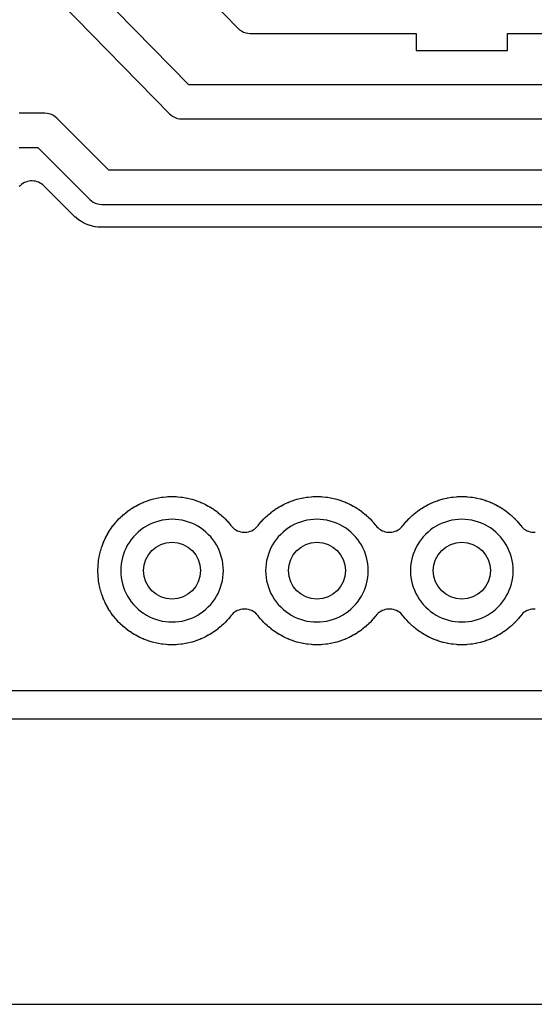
# Model space of a CAD drawing. Header units: millimetres. Extents: x 0 to 200, y 0 to 150.
# Tile 3 of 36: x 29 to 38, y 0 to 17. Entities that reach past the tile are written whole.
import ezdxf

# ---------------------------------------------------------------- set-up
doc = ezdxf.new("R2010")
doc.units = ezdxf.units.MM
for name, color, linetype in [('COPPER_KEEP_ref', 8, 'Continuous'), ('COPPER_REMOVE', 3, 'Continuous'), ('DRILL_1.0', 4, 'Continuous'), ('LABELS_ref', 5, 'Continuous'), ('OUTLINE', 7, 'Continuous')]:
    doc.layers.add(name, color=color, linetype=linetype)

msp = doc.modelspace()

# ---------------------------------------------------------------- linework, layer by layer
at = {"layer": 'COPPER_KEEP_ref'}
for points in [[(29.773, 20.103), (32.685, 17.114), (32.715, 17.087), (32.748, 17.065), (32.783, 17.047), (32.821, 17.034), (32.86, 17.026), (32.9, 17.023), (35.81, 17.023), (35.81, 16.723), (37.41, 16.723), (37.41, 17.023), (38.35, 17.023)], [(54.39, 16.123), (31.826, 16.123), (29.914, 18.073)], [(29.574, 17.563), (31.486, 15.613), (31.515, 15.587), (31.548, 15.564), (31.584, 15.546), (31.621, 15.533), (31.66, 15.526), (31.7, 15.523), (54.09, 15.523)], [(51.85, 14.623), (30.424, 14.623), (29.512, 15.535), (29.483, 15.561), (29.45, 15.583), (29.415, 15.6), (29.378, 15.613), (29.339, 15.62), (29.3, 15.623), (28.848, 15.623)], [(28.848, 15.023), (29.176, 15.023), (30.088, 14.111), (30.117, 14.085), (30.15, 14.063), (30.185, 14.046), (30.222, 14.033), (30.261, 14.026), (30.3, 14.023), (51.55, 14.023)], [(50.85, 13.623), (30.302, 13.623), (30.298, 13.623), (30.276, 13.624), (30.271, 13.624), (30.24, 13.626), (30.23, 13.627), (30.188, 13.633), (30.178, 13.634), (30.149, 13.64), (30.14, 13.642), (30.099, 13.653), (30.089, 13.656), (30.061, 13.665), (30.052, 13.669), (30.013, 13.685), (30.004, 13.689), (29.977, 13.702), (29.969, 13.707), (29.932, 13.728), (29.924, 13.733), (29.899, 13.75), (29.891, 13.755), (29.858, 13.781), (29.85, 13.787), (29.826, 13.809), (29.822, 13.812), (29.807, 13.826), (29.803, 13.83), (29.285, 14.348), (29.264, 14.367), (29.241, 14.385), (29.216, 14.399), (29.191, 14.412), (29.164, 14.422), (29.136, 14.429), (29.108, 14.434), (29.08, 14.436), (29.051, 14.435), (29.023, 14.432), (28.995, 14.426), (28.968, 14.417), (28.942, 14.406), (28.917, 14.392), (28.893, 14.376), (28.871, 14.358), (28.865, 14.353), (28.849, 14.339)], [(37.894, 6.93), (37.866, 6.93), (37.837, 6.927), (37.808, 6.921), (37.781, 6.913), (37.754, 6.902), (37.728, 6.889), (37.704, 6.873), (37.681, 6.855), (37.661, 6.835), (37.642, 6.813), (37.635, 6.803), (37.632, 6.799), (37.597, 6.758), (37.594, 6.754), (37.58, 6.738), (37.577, 6.734), (37.54, 6.695), (37.537, 6.691), (37.522, 6.676), (37.518, 6.673), (37.479, 6.636), (37.475, 6.633), (37.459, 6.619), (37.455, 6.616), (37.414, 6.581), (37.41, 6.578), (37.393, 6.565), (37.389, 6.562), (37.345, 6.531), (37.341, 6.528), (37.323, 6.516), (37.319, 6.514), (37.273, 6.485), (37.269, 6.483), (37.251, 6.472), (37.246, 6.47), (37.199, 6.444), (37.194, 6.442), (37.175, 6.433), (37.171, 6.43), (37.122, 6.408), (37.117, 6.406), (37.098, 6.398), (37.093, 6.396), (37.042, 6.377), (37.038, 6.376), (37.018, 6.369), (37.013, 6.367), (36.961, 6.352), (36.957, 6.35), (36.936, 6.345), (36.931, 6.344), (36.879, 6.331), (36.874, 6.33), (36.853, 6.326), (36.848, 6.325), (36.795, 6.316), (36.79, 6.316), (36.769, 6.313), (36.764, 6.312), (36.711, 6.307), (36.706, 6.307), (36.684, 6.305), (36.679, 6.305), (36.626, 6.303), (36.621, 6.303), (36.599, 6.303), (36.594, 6.303), (36.541, 6.305), (36.536, 6.305), (36.514, 6.307), (36.509, 6.307), (36.456, 6.312), (36.451, 6.313), (36.43, 6.316), (36.425, 6.316), (36.372, 6.325), (36.367, 6.326), (36.346, 6.33), (36.341, 6.331), (36.289, 6.344), (36.284, 6.345), (36.263, 6.35), (36.259, 6.352), (36.207, 6.367), (36.202, 6.369), (36.182, 6.376), (36.178, 6.377), (36.127, 6.396), (36.122, 6.398), (36.103, 6.406), (36.098, 6.408), (36.049, 6.43), (36.045, 6.433), (36.026, 6.442), (36.021, 6.444), (35.974, 6.47), (35.969, 6.472), (35.951, 6.483), (35.947, 6.485), (35.901, 6.514), (35.897, 6.516), (35.879, 6.528), (35.875, 6.531), (35.831, 6.562), (35.827, 6.565), (35.81, 6.578), (35.806, 6.581), (35.765, 6.616), (35.761, 6.619), (35.745, 6.633), (35.741, 6.636), (35.702, 6.673), (35.698, 6.676), (35.683, 6.691), (35.68, 6.695), (35.643, 6.734), (35.64, 6.738), (35.626, 6.754), (35.623, 6.758), (35.588, 6.799), (35.585, 6.803), (35.578, 6.813), (35.559, 6.835), (35.539, 6.855), (35.516, 6.873), (35.492, 6.889), (35.466, 6.902), (35.439, 6.913), (35.412, 6.921), (35.383, 6.927), (35.354, 6.93), (35.326, 6.93), (35.297, 6.927), (35.268, 6.921), (35.241, 6.913), (35.214, 6.902), (35.188, 6.889), (35.164, 6.873), (35.141, 6.855), (35.121, 6.835), (35.102, 6.813), (35.095, 6.803), (35.092, 6.799), (35.057, 6.758), (35.054, 6.754), (35.04, 6.738), (35.037, 6.734), (35, 6.695), (34.997, 6.691), (34.982, 6.676), (34.978, 6.673), (34.939, 6.636), (34.935, 6.633), (34.919, 6.619), (34.915, 6.616), (34.874, 6.581), (34.87, 6.578), (34.853, 6.565), (34.849, 6.562), (34.805, 6.531), (34.801, 6.528), (34.783, 6.516), (34.779, 6.514), (34.733, 6.485), (34.729, 6.483), (34.711, 6.472), (34.706, 6.47), (34.659, 6.444), (34.654, 6.442), (34.635, 6.433), (34.631, 6.43), (34.582, 6.408), (34.577, 6.406), (34.558, 6.398), (34.553, 6.396), (34.502, 6.377), (34.498, 6.376), (34.478, 6.369), (34.473, 6.367), (34.421, 6.352), (34.417, 6.35), (34.396, 6.345), (34.391, 6.344), (34.339, 6.331), (34.334, 6.33), (34.313, 6.326), (34.308, 6.325), (34.255, 6.316), (34.25, 6.316), (34.229, 6.313), (34.224, 6.312), (34.171, 6.307), (34.166, 6.307), (34.144, 6.305), (34.139, 6.305), (34.086, 6.303), (34.081, 6.303), (34.059, 6.303), (34.054, 6.303), (34.001, 6.305), (33.996, 6.305), (33.974, 6.307), (33.969, 6.307), (33.916, 6.312), (33.911, 6.313), (33.89, 6.316), (33.885, 6.316), (33.832, 6.325), (33.827, 6.326), (33.806, 6.33), (33.801, 6.331), (33.749, 6.344), (33.744, 6.345), (33.723, 6.35), (33.719, 6.352), (33.667, 6.367), (33.662, 6.369), (33.642, 6.376), (33.638, 6.377), (33.587, 6.396), (33.582, 6.398), (33.563, 6.406), (33.558, 6.408), (33.509, 6.43), (33.505, 6.433), (33.486, 6.442), (33.481, 6.444), (33.434, 6.47), (33.429, 6.472), (33.411, 6.483), (33.407, 6.485), (33.361, 6.514), (33.357, 6.516), (33.339, 6.528), (33.335, 6.531), (33.291, 6.562), (33.287, 6.565), (33.27, 6.578), (33.266, 6.581), (33.225, 6.616), (33.221, 6.619), (33.205, 6.633), (33.201, 6.636), (33.162, 6.673), (33.158, 6.676), (33.143, 6.691), (33.14, 6.695), (33.103, 6.734), (33.1, 6.738), (33.086, 6.754), (33.083, 6.758), (33.048, 6.799), (33.045, 6.803), (33.038, 6.813), (33.019, 6.835), (32.999, 6.855), (32.976, 6.873), (32.952, 6.889), (32.926, 6.902), (32.899, 6.913), (32.872, 6.921), (32.843, 6.927), (32.814, 6.93), (32.786, 6.93), (32.757, 6.927), (32.728, 6.921), (32.701, 6.913), (32.674, 6.902), (32.648, 6.889), (32.624, 6.873), (32.601, 6.855), (32.581, 6.835), (32.562, 6.813), (32.555, 6.803), (32.552, 6.799), (32.517, 6.758), (32.514, 6.754), (32.5, 6.738), (32.497, 6.734), (32.46, 6.695), (32.457, 6.691), (32.442, 6.676), (32.438, 6.673), (32.399, 6.636), (32.395, 6.633), (32.379, 6.619), (32.375, 6.616), (32.334, 6.581), (32.33, 6.578), (32.313, 6.565), (32.309, 6.562), (32.265, 6.531), (32.261, 6.528), (32.243, 6.516), (32.239, 6.514), (32.193, 6.485), (32.189, 6.483), (32.171, 6.472), (32.166, 6.47), (32.119, 6.444), (32.114, 6.442), (32.095, 6.433), (32.091, 6.43), (32.042, 6.408), (32.037, 6.406), (32.018, 6.398), (32.013, 6.396), (31.962, 6.377), (31.958, 6.376), (31.938, 6.369), (31.933, 6.367), (31.881, 6.352), (31.877, 6.35), (31.856, 6.345), (31.851, 6.344), (31.799, 6.331), (31.794, 6.33), (31.773, 6.326), (31.768, 6.325), (31.715, 6.316), (31.71, 6.316), (31.689, 6.313), (31.684, 6.312), (31.631, 6.307), (31.626, 6.307), (31.604, 6.305), (31.599, 6.305), (31.546, 6.303), (31.541, 6.303), (31.519, 6.303), (31.514, 6.303), (31.461, 6.305), (31.456, 6.305), (31.434, 6.307), (31.429, 6.307), (31.376, 6.312), (31.371, 6.313), (31.35, 6.316), (31.345, 6.316), (31.292, 6.325), (31.287, 6.326), (31.266, 6.33), (31.261, 6.331), (31.209, 6.344), (31.204, 6.345), (31.183, 6.35), (31.179, 6.352), (31.127, 6.367), (31.122, 6.369), (31.102, 6.376), (31.098, 6.377), (31.047, 6.396), (31.042, 6.398), (31.023, 6.406), (31.018, 6.408), (30.969, 6.43), (30.965, 6.433), (30.946, 6.442), (30.941, 6.444), (30.894, 6.47), (30.889, 6.472), (30.871, 6.483), (30.867, 6.485), (30.821, 6.514), (30.817, 6.516), (30.799, 6.528), (30.795, 6.531), (30.751, 6.562), (30.747, 6.565), (30.73, 6.578), (30.726, 6.581), (30.685, 6.616), (30.681, 6.619), (30.665, 6.633), (30.661, 6.636), (30.622, 6.673), (30.618, 6.676), (30.603, 6.691), (30.6, 6.695), (30.563, 6.734), (30.56, 6.738), (30.546, 6.754), (30.543, 6.758), (30.508, 6.799), (30.505, 6.803), (30.492, 6.82), (30.489, 6.824), (30.458, 6.868), (30.455, 6.872), (30.443, 6.89), (30.441, 6.894), (30.412, 6.94), (30.41, 6.944), (30.399, 6.962), (30.397, 6.967), (30.371, 7.014), (30.369, 7.019), (30.36, 7.038), (30.357, 7.042), (30.335, 7.091), (30.333, 7.096), (30.325, 7.115), (30.323, 7.12), (30.304, 7.171), (30.303, 7.175), (30.296, 7.195), (30.294, 7.2), (30.279, 7.252), (30.277, 7.256), (30.272, 7.277), (30.271, 7.282), (30.258, 7.334), (30.257, 7.339), (30.253, 7.36), (30.252, 7.365), (30.243, 7.418), (30.243, 7.423), (30.24, 7.444), (30.239, 7.449), (30.234, 7.502), (30.234, 7.507), (30.232, 7.529), (30.232, 7.534), (30.23, 7.587), (30.23, 7.592), (30.23, 7.614), (30.23, 7.619), (30.232, 7.672), (30.232, 7.677), (30.234, 7.699), (30.234, 7.704), (30.239, 7.757), (30.24, 7.762), (30.243, 7.783), (30.243, 7.788), (30.252, 7.841), (30.253, 7.846), (30.257, 7.867), (30.258, 7.872), (30.271, 7.924), (30.272, 7.929), (30.277, 7.95), (30.279, 7.954), (30.294, 8.006), (30.296, 8.011), (30.303, 8.031), (30.304, 8.035), (30.323, 8.086), (30.325, 8.091), (30.333, 8.11), (30.335, 8.115), (30.357, 8.164), (30.36, 8.168), (30.369, 8.187), (30.371, 8.192), (30.397, 8.239), (30.399, 8.244), (30.41, 8.262), (30.412, 8.266), (30.441, 8.312), (30.443, 8.316), (30.455, 8.334), (30.458, 8.338), (30.489, 8.382), (30.492, 8.386), (30.505, 8.403), (30.508, 8.407), (30.543, 8.448), (30.546, 8.452), (30.56, 8.468), (30.563, 8.472), (30.6, 8.511), (30.603, 8.515), (30.618, 8.53), (30.622, 8.533), (30.661, 8.57), (30.665, 8.573), (30.681, 8.587), (30.685, 8.59), (30.726, 8.625), (30.73, 8.628), (30.747, 8.641), (30.751, 8.644), (30.795, 8.675), (30.799, 8.678), (30.817, 8.69), (30.821, 8.692), (30.867, 8.721), (30.871, 8.723), (30.889, 8.734), (30.894, 8.736), (30.941, 8.762), (30.946, 8.764), (30.965, 8.773), (30.969, 8.776), (31.018, 8.798), (31.023, 8.8), (31.042, 8.808), (31.047, 8.81), (31.098, 8.829), (31.102, 8.83), (31.122, 8.837), (31.127, 8.839), (31.179, 8.854), (31.183, 8.856), (31.204, 8.861), (31.209, 8.862), (31.261, 8.875), (31.266, 8.876), (31.287, 8.88), (31.292, 8.881), (31.345, 8.89), (31.35, 8.89), (31.371, 8.893), (31.376, 8.894), (31.429, 8.899), (31.434, 8.899), (31.456, 8.901), (31.461, 8.901), (31.514, 8.903), (31.519, 8.903), (31.541, 8.903), (31.546, 8.903), (31.599, 8.901), (31.604, 8.901), (31.626, 8.899), (31.631, 8.899), (31.684, 8.894), (31.689, 8.893), (31.71, 8.89), (31.715, 8.89), (31.768, 8.881), (31.773, 8.88), (31.794, 8.876), (31.799, 8.875), (31.851, 8.862), (31.856, 8.861), (31.877, 8.856), (31.881, 8.854), (31.933, 8.839), (31.938, 8.837), (31.958, 8.83), (31.962, 8.829), (32.013, 8.81), (32.018, 8.808), (32.037, 8.8), (32.042, 8.798), (32.091, 8.776), (32.095, 8.773), (32.114, 8.764), (32.119, 8.762), (32.166, 8.736), (32.171, 8.734), (32.189, 8.723), (32.193, 8.721), (32.239, 8.692), (32.243, 8.69), (32.261, 8.678), (32.265, 8.675), (32.309, 8.644), (32.313, 8.641), (32.33, 8.628), (32.334, 8.625), (32.375, 8.59), (32.379, 8.587), (32.395, 8.573), (32.399, 8.57), (32.438, 8.533), (32.442, 8.53), (32.457, 8.515), (32.46, 8.511), (32.497, 8.472), (32.5, 8.468), (32.514, 8.452), (32.517, 8.448), (32.552, 8.407), (32.555, 8.403), (32.562, 8.393), (32.581, 8.371), (32.601, 8.351), (32.624, 8.333), (32.648, 8.317), (32.674, 8.304), (32.701, 8.293), (32.728, 8.285), (32.757, 8.279), (32.786, 8.276), (32.814, 8.276), (32.843, 8.279), (32.872, 8.285), (32.899, 8.293), (32.926, 8.304), (32.952, 8.317), (32.976, 8.333), (32.999, 8.351), (33.019, 8.371), (33.038, 8.393), (33.045, 8.403), (33.048, 8.407), (33.083, 8.448), (33.086, 8.452), (33.1, 8.468), (33.103, 8.472), (33.14, 8.511), (33.143, 8.515), (33.158, 8.53), (33.162, 8.533), (33.201, 8.57), (33.205, 8.573), (33.221, 8.587), (33.225, 8.59), (33.266, 8.625), (33.27, 8.628), (33.287, 8.641), (33.291, 8.644), (33.335, 8.675), (33.339, 8.678), (33.357, 8.69), (33.361, 8.692), (33.407, 8.721), (33.411, 8.723), (33.429, 8.734), (33.434, 8.736), (33.481, 8.762), (33.486, 8.764), (33.505, 8.773), (33.509, 8.776), (33.558, 8.798), (33.563, 8.8), (33.582, 8.808), (33.587, 8.81), (33.638, 8.829), (33.642, 8.83), (33.662, 8.837), (33.667, 8.839), (33.719, 8.854), (33.723, 8.856), (33.744, 8.861), (33.749, 8.862), (33.801, 8.875), (33.806, 8.876), (33.827, 8.88), (33.832, 8.881), (33.885, 8.89), (33.89, 8.89), (33.911, 8.893), (33.916, 8.894), (33.969, 8.899), (33.974, 8.899), (33.996, 8.901), (34.001, 8.901), (34.054, 8.903), (34.059, 8.903), (34.081, 8.903), (34.086, 8.903), (34.139, 8.901), (34.144, 8.901), (34.166, 8.899), (34.171, 8.899), (34.224, 8.894), (34.229, 8.893), (34.25, 8.89), (34.255, 8.89), (34.308, 8.881), (34.313, 8.88), (34.334, 8.876), (34.339, 8.875), (34.391, 8.862), (34.396, 8.861), (34.417, 8.856), (34.421, 8.854), (34.473, 8.839), (34.478, 8.837), (34.498, 8.83), (34.502, 8.829), (34.553, 8.81), (34.558, 8.808), (34.577, 8.8), (34.582, 8.798), (34.631, 8.776), (34.635, 8.773), (34.654, 8.764), (34.659, 8.762), (34.706, 8.736), (34.711, 8.734), (34.729, 8.723), (34.733, 8.721), (34.779, 8.692), (34.783, 8.69), (34.801, 8.678), (34.805, 8.675), (34.849, 8.644), (34.853, 8.641), (34.87, 8.628), (34.874, 8.625), (34.915, 8.59), (34.919, 8.587), (34.935, 8.573), (34.939, 8.57), (34.978, 8.533), (34.982, 8.53), (34.997, 8.515), (35, 8.511), (35.037, 8.472), (35.04, 8.468), (35.054, 8.452), (35.057, 8.448), (35.092, 8.407), (35.095, 8.403), (35.102, 8.393), (35.121, 8.371), (35.141, 8.351), (35.164, 8.333), (35.188, 8.317), (35.214, 8.304), (35.241, 8.293), (35.268, 8.285), (35.297, 8.279), (35.326, 8.276), (35.354, 8.276), (35.383, 8.279), (35.412, 8.285), (35.439, 8.293), (35.466, 8.304), (35.492, 8.317), (35.516, 8.333), (35.539, 8.351), (35.559, 8.371), (35.578, 8.393), (35.585, 8.403), (35.588, 8.407), (35.623, 8.448), (35.626, 8.452), (35.64, 8.468), (35.643, 8.472), (35.68, 8.511), (35.683, 8.515), (35.698, 8.53), (35.702, 8.533), (35.741, 8.57), (35.745, 8.573), (35.761, 8.587), (35.765, 8.59), (35.806, 8.625), (35.81, 8.628), (35.827, 8.641), (35.831, 8.644), (35.875, 8.675), (35.879, 8.678), (35.897, 8.69), (35.901, 8.692), (35.947, 8.721), (35.951, 8.723), (35.969, 8.734), (35.974, 8.736), (36.021, 8.762), (36.026, 8.764), (36.045, 8.773), (36.049, 8.776), (36.098, 8.798), (36.103, 8.8), (36.122, 8.808), (36.127, 8.81), (36.178, 8.829), (36.182, 8.83), (36.202, 8.837), (36.207, 8.839), (36.259, 8.854), (36.263, 8.856), (36.284, 8.861), (36.289, 8.862), (36.341, 8.875), (36.346, 8.876), (36.367, 8.88), (36.372, 8.881), (36.425, 8.89), (36.43, 8.89), (36.451, 8.893), (36.456, 8.894), (36.509, 8.899), (36.514, 8.899), (36.536, 8.901), (36.541, 8.901), (36.594, 8.903), (36.599, 8.903), (36.621, 8.903), (36.626, 8.903), (36.679, 8.901), (36.684, 8.901), (36.706, 8.899), (36.711, 8.899), (36.764, 8.894), (36.769, 8.893), (36.79, 8.89), (36.795, 8.89), (36.848, 8.881), (36.853, 8.88), (36.874, 8.876), (36.879, 8.875), (36.931, 8.862), (36.936, 8.861), (36.957, 8.856), (36.961, 8.854), (37.013, 8.839), (37.018, 8.837), (37.038, 8.83), (37.042, 8.829), (37.093, 8.81), (37.098, 8.808), (37.117, 8.8), (37.122, 8.798), (37.171, 8.776), (37.175, 8.773), (37.194, 8.764), (37.199, 8.762), (37.246, 8.736), (37.251, 8.734), (37.269, 8.723), (37.273, 8.721), (37.319, 8.692), (37.323, 8.69), (37.341, 8.678), (37.345, 8.675), (37.389, 8.644), (37.393, 8.641), (37.41, 8.628), (37.414, 8.625), (37.455, 8.59), (37.459, 8.587), (37.475, 8.573), (37.479, 8.57), (37.518, 8.533), (37.522, 8.53), (37.537, 8.515), (37.54, 8.511), (37.577, 8.472), (37.58, 8.468), (37.594, 8.452), (37.597, 8.448), (37.632, 8.407), (37.635, 8.403), (37.642, 8.393), (37.661, 8.371), (37.681, 8.351), (37.704, 8.333), (37.728, 8.317), (37.754, 8.304), (37.781, 8.293), (37.808, 8.285), (37.837, 8.279), (37.866, 8.276), (37.894, 8.276)], [(24.54, 5.5), (66.46, 5.5)]]:
    msp.add_lwpolyline(points, dxfattribs=at)
for points in [[(30.678, 7.314), (30.699, 7.259), (30.723, 7.205), (30.751, 7.153), (30.782, 7.103), (30.816, 7.055), (30.853, 7.01), (30.894, 6.967), (30.937, 6.926), (30.982, 6.889), (31.03, 6.855), (31.08, 6.824), (31.132, 6.796), (31.186, 6.772), (31.241, 6.751), (31.297, 6.734), (31.354, 6.72), (31.413, 6.711), (31.471, 6.705), (31.53, 6.703), (31.589, 6.705), (31.647, 6.711), (31.706, 6.72), (31.763, 6.734), (31.819, 6.751), (31.874, 6.772), (31.928, 6.796), (31.98, 6.824), (32.03, 6.855), (32.078, 6.889), (32.123, 6.926), (32.166, 6.967), (32.207, 7.01), (32.244, 7.055), (32.278, 7.103), (32.309, 7.153), (32.337, 7.205), (32.361, 7.259), (32.382, 7.314), (32.399, 7.37), (32.413, 7.427), (32.422, 7.486), (32.428, 7.544), (32.43, 7.603), (32.428, 7.662), (32.422, 7.72), (32.413, 7.779), (32.399, 7.836), (32.382, 7.892), (32.361, 7.947), (32.337, 8.001), (32.309, 8.053), (32.278, 8.103), (32.244, 8.151), (32.207, 8.196), (32.166, 8.239), (32.123, 8.28), (32.078, 8.317), (32.03, 8.351), (31.98, 8.382), (31.928, 8.41), (31.874, 8.434), (31.819, 8.455), (31.763, 8.472), (31.706, 8.486), (31.647, 8.495), (31.589, 8.501), (31.53, 8.503), (31.471, 8.501), (31.413, 8.495), (31.354, 8.486), (31.297, 8.472), (31.241, 8.455), (31.186, 8.434), (31.132, 8.41), (31.08, 8.382), (31.03, 8.351), (30.982, 8.317), (30.937, 8.28), (30.894, 8.239), (30.853, 8.196), (30.816, 8.151), (30.782, 8.103), (30.751, 8.053), (30.723, 8.001), (30.699, 7.947), (30.678, 7.892), (30.661, 7.836), (30.647, 7.779), (30.638, 7.72), (30.632, 7.662), (30.63, 7.603), (30.632, 7.544), (30.638, 7.486), (30.647, 7.427), (30.661, 7.37), (30.678, 7.314)], [(33.239, 7.259), (33.263, 7.205), (33.291, 7.153), (33.322, 7.103), (33.356, 7.055), (33.393, 7.01), (33.434, 6.967), (33.477, 6.926), (33.522, 6.889), (33.57, 6.855), (33.62, 6.824), (33.672, 6.796), (33.726, 6.772), (33.781, 6.751), (33.837, 6.734), (33.894, 6.72), (33.953, 6.711), (34.011, 6.705), (34.07, 6.703), (34.129, 6.705), (34.187, 6.711), (34.246, 6.72), (34.303, 6.734), (34.359, 6.751), (34.414, 6.772), (34.468, 6.796), (34.52, 6.824), (34.57, 6.855), (34.618, 6.889), (34.663, 6.926), (34.706, 6.967), (34.747, 7.01), (34.784, 7.055), (34.818, 7.103), (34.849, 7.153), (34.877, 7.205), (34.901, 7.259), (34.922, 7.314), (34.939, 7.37), (34.953, 7.427), (34.962, 7.486), (34.968, 7.544), (34.97, 7.603), (34.968, 7.662), (34.962, 7.72), (34.953, 7.779), (34.939, 7.836), (34.922, 7.892), (34.901, 7.947), (34.877, 8.001), (34.849, 8.053), (34.818, 8.103), (34.784, 8.151), (34.747, 8.196), (34.706, 8.239), (34.663, 8.28), (34.618, 8.317), (34.57, 8.351), (34.52, 8.382), (34.468, 8.41), (34.414, 8.434), (34.359, 8.455), (34.303, 8.472), (34.246, 8.486), (34.187, 8.495), (34.129, 8.501), (34.07, 8.503), (34.011, 8.501), (33.953, 8.495), (33.894, 8.486), (33.837, 8.472), (33.781, 8.455), (33.726, 8.434), (33.672, 8.41), (33.62, 8.382), (33.57, 8.351), (33.522, 8.317), (33.477, 8.28), (33.434, 8.239), (33.393, 8.196), (33.356, 8.151), (33.322, 8.103), (33.291, 8.053), (33.263, 8.001), (33.239, 7.947), (33.218, 7.892), (33.201, 7.836), (33.187, 7.779), (33.178, 7.72), (33.172, 7.662), (33.17, 7.603), (33.172, 7.544), (33.178, 7.486), (33.187, 7.427), (33.201, 7.37), (33.218, 7.314), (33.239, 7.259)], [(35.779, 7.259), (35.803, 7.205), (35.831, 7.153), (35.862, 7.103), (35.896, 7.055), (35.933, 7.01), (35.974, 6.967), (36.017, 6.926), (36.062, 6.889), (36.11, 6.855), (36.16, 6.824), (36.212, 6.796), (36.266, 6.772), (36.321, 6.751), (36.377, 6.734), (36.434, 6.72), (36.493, 6.711), (36.551, 6.705), (36.61, 6.703), (36.669, 6.705), (36.727, 6.711), (36.786, 6.72), (36.843, 6.734), (36.899, 6.751), (36.954, 6.772), (37.008, 6.796), (37.06, 6.824), (37.11, 6.855), (37.158, 6.889), (37.203, 6.926), (37.246, 6.967), (37.287, 7.01), (37.324, 7.055), (37.358, 7.103), (37.389, 7.153), (37.417, 7.205), (37.441, 7.259), (37.462, 7.314), (37.479, 7.37), (37.493, 7.427), (37.502, 7.486), (37.508, 7.544), (37.51, 7.603), (37.508, 7.662), (37.502, 7.72), (37.493, 7.779), (37.479, 7.836), (37.462, 7.892), (37.441, 7.947), (37.417, 8.001), (37.389, 8.053), (37.358, 8.103), (37.324, 8.151), (37.287, 8.196), (37.246, 8.239), (37.203, 8.28), (37.158, 8.317), (37.11, 8.351), (37.06, 8.382), (37.008, 8.41), (36.954, 8.434), (36.899, 8.455), (36.843, 8.472), (36.786, 8.486), (36.727, 8.495), (36.669, 8.501), (36.61, 8.503), (36.551, 8.501), (36.493, 8.495), (36.434, 8.486), (36.377, 8.472), (36.321, 8.455), (36.266, 8.434), (36.212, 8.41), (36.16, 8.382), (36.11, 8.351), (36.062, 8.317), (36.017, 8.28), (35.974, 8.239), (35.933, 8.196), (35.896, 8.151), (35.862, 8.103), (35.831, 8.053), (35.803, 8.001), (35.779, 7.947), (35.758, 7.892), (35.741, 7.836), (35.727, 7.779), (35.718, 7.72), (35.712, 7.662), (35.71, 7.603), (35.712, 7.544), (35.718, 7.486), (35.727, 7.427), (35.741, 7.37), (35.758, 7.314), (35.779, 7.259)]]:
    msp.add_lwpolyline(points, close=True, dxfattribs=at)
at = {"layer": 'COPPER_REMOVE'}
for points in [[(67.26, 5), (23.74, 5), (23.74, 9.3), (23.676, 10.113), (23.485, 10.907), (23.173, 11.661), (22.747, 12.356), (22.217, 12.977), (21.596, 13.507), (20.901, 13.933), (20.147, 14.245), (19.354, 14.436), (18.54, 14.5), (5, 14.5), (5, 101.5)], [(29.773, 20.103), (32.685, 17.114), (32.715, 17.087), (32.748, 17.065), (32.783, 17.047), (32.821, 17.034), (32.86, 17.026), (32.9, 17.023), (35.81, 17.023), (35.81, 16.723), (37.41, 16.723), (37.41, 17.023), (38.35, 17.023)], [(54.39, 16.123), (31.826, 16.123), (29.914, 18.073)], [(29.574, 17.563), (31.486, 15.613), (31.515, 15.587), (31.548, 15.564), (31.584, 15.546), (31.621, 15.533), (31.66, 15.526), (31.7, 15.523), (54.09, 15.523)], [(51.85, 14.623), (30.424, 14.623), (29.512, 15.535), (29.483, 15.561), (29.45, 15.583), (29.415, 15.6), (29.378, 15.613), (29.339, 15.62), (29.3, 15.623), (28.848, 15.623)], [(28.848, 15.023), (29.176, 15.023), (30.088, 14.111), (30.117, 14.085), (30.15, 14.063), (30.185, 14.046), (30.222, 14.033), (30.261, 14.026), (30.3, 14.023), (51.55, 14.023)], [(50.85, 13.623), (30.302, 13.623), (30.298, 13.623), (30.276, 13.624), (30.271, 13.624), (30.24, 13.626), (30.23, 13.627), (30.188, 13.633), (30.178, 13.634), (30.149, 13.64), (30.14, 13.642), (30.099, 13.653), (30.089, 13.656), (30.061, 13.665), (30.052, 13.669), (30.013, 13.685), (30.004, 13.689), (29.977, 13.702), (29.969, 13.707), (29.932, 13.728), (29.924, 13.733), (29.899, 13.75), (29.891, 13.755), (29.858, 13.781), (29.85, 13.787), (29.826, 13.809), (29.822, 13.812), (29.807, 13.826), (29.803, 13.83), (29.285, 14.348), (29.264, 14.367), (29.241, 14.385), (29.216, 14.399), (29.191, 14.412), (29.164, 14.422), (29.136, 14.429), (29.108, 14.434), (29.08, 14.436), (29.051, 14.435), (29.023, 14.432), (28.995, 14.426), (28.968, 14.417), (28.942, 14.406), (28.917, 14.392), (28.893, 14.376), (28.871, 14.358), (28.865, 14.353), (28.849, 14.339)], [(37.894, 6.93), (37.866, 6.93), (37.837, 6.927), (37.808, 6.921), (37.781, 6.913), (37.754, 6.902), (37.728, 6.889), (37.704, 6.873), (37.681, 6.855), (37.661, 6.835), (37.642, 6.813), (37.635, 6.803), (37.632, 6.799), (37.597, 6.758), (37.594, 6.754), (37.58, 6.738), (37.577, 6.734), (37.54, 6.695), (37.537, 6.691), (37.522, 6.676), (37.518, 6.673), (37.479, 6.636), (37.475, 6.633), (37.459, 6.619), (37.455, 6.616), (37.414, 6.581), (37.41, 6.578), (37.393, 6.565), (37.389, 6.562), (37.345, 6.531), (37.341, 6.528), (37.323, 6.516), (37.319, 6.514), (37.273, 6.485), (37.269, 6.483), (37.251, 6.472), (37.246, 6.47), (37.199, 6.444), (37.194, 6.442), (37.175, 6.433), (37.171, 6.43), (37.122, 6.408), (37.117, 6.406), (37.098, 6.398), (37.093, 6.396), (37.042, 6.377), (37.038, 6.376), (37.018, 6.369), (37.013, 6.367), (36.961, 6.352), (36.957, 6.35), (36.936, 6.345), (36.931, 6.344), (36.879, 6.331), (36.874, 6.33), (36.853, 6.326), (36.848, 6.325), (36.795, 6.316), (36.79, 6.316), (36.769, 6.313), (36.764, 6.312), (36.711, 6.307), (36.706, 6.307), (36.684, 6.305), (36.679, 6.305), (36.626, 6.303), (36.621, 6.303), (36.599, 6.303), (36.594, 6.303), (36.541, 6.305), (36.536, 6.305), (36.514, 6.307), (36.509, 6.307), (36.456, 6.312), (36.451, 6.313), (36.43, 6.316), (36.425, 6.316), (36.372, 6.325), (36.367, 6.326), (36.346, 6.33), (36.341, 6.331), (36.289, 6.344), (36.284, 6.345), (36.263, 6.35), (36.259, 6.352), (36.207, 6.367), (36.202, 6.369), (36.182, 6.376), (36.178, 6.377), (36.127, 6.396), (36.122, 6.398), (36.103, 6.406), (36.098, 6.408), (36.049, 6.43), (36.045, 6.433), (36.026, 6.442), (36.021, 6.444), (35.974, 6.47), (35.969, 6.472), (35.951, 6.483), (35.947, 6.485), (35.901, 6.514), (35.897, 6.516), (35.879, 6.528), (35.875, 6.531), (35.831, 6.562), (35.827, 6.565), (35.81, 6.578), (35.806, 6.581), (35.765, 6.616), (35.761, 6.619), (35.745, 6.633), (35.741, 6.636), (35.702, 6.673), (35.698, 6.676), (35.683, 6.691), (35.68, 6.695), (35.643, 6.734), (35.64, 6.738), (35.626, 6.754), (35.623, 6.758), (35.588, 6.799), (35.585, 6.803), (35.578, 6.813), (35.559, 6.835), (35.539, 6.855), (35.516, 6.873), (35.492, 6.889), (35.466, 6.902), (35.439, 6.913), (35.412, 6.921), (35.383, 6.927), (35.354, 6.93), (35.326, 6.93), (35.297, 6.927), (35.268, 6.921), (35.241, 6.913), (35.214, 6.902), (35.188, 6.889), (35.164, 6.873), (35.141, 6.855), (35.121, 6.835), (35.102, 6.813), (35.095, 6.803), (35.092, 6.799), (35.057, 6.758), (35.054, 6.754), (35.04, 6.738), (35.037, 6.734), (35, 6.695), (34.997, 6.691), (34.982, 6.676), (34.978, 6.673), (34.939, 6.636), (34.935, 6.633), (34.919, 6.619), (34.915, 6.616), (34.874, 6.581), (34.87, 6.578), (34.853, 6.565), (34.849, 6.562), (34.805, 6.531), (34.801, 6.528), (34.783, 6.516), (34.779, 6.514), (34.733, 6.485), (34.729, 6.483), (34.711, 6.472), (34.706, 6.47), (34.659, 6.444), (34.654, 6.442), (34.635, 6.433), (34.631, 6.43), (34.582, 6.408), (34.577, 6.406), (34.558, 6.398), (34.553, 6.396), (34.502, 6.377), (34.498, 6.376), (34.478, 6.369), (34.473, 6.367), (34.421, 6.352), (34.417, 6.35), (34.396, 6.345), (34.391, 6.344), (34.339, 6.331), (34.334, 6.33), (34.313, 6.326), (34.308, 6.325), (34.255, 6.316), (34.25, 6.316), (34.229, 6.313), (34.224, 6.312), (34.171, 6.307), (34.166, 6.307), (34.144, 6.305), (34.139, 6.305), (34.086, 6.303), (34.081, 6.303), (34.059, 6.303), (34.054, 6.303), (34.001, 6.305), (33.996, 6.305), (33.974, 6.307), (33.969, 6.307), (33.916, 6.312), (33.911, 6.313), (33.89, 6.316), (33.885, 6.316), (33.832, 6.325), (33.827, 6.326), (33.806, 6.33), (33.801, 6.331), (33.749, 6.344), (33.744, 6.345), (33.723, 6.35), (33.719, 6.352), (33.667, 6.367), (33.662, 6.369), (33.642, 6.376), (33.638, 6.377), (33.587, 6.396), (33.582, 6.398), (33.563, 6.406), (33.558, 6.408), (33.509, 6.43), (33.505, 6.433), (33.486, 6.442), (33.481, 6.444), (33.434, 6.47), (33.429, 6.472), (33.411, 6.483), (33.407, 6.485), (33.361, 6.514), (33.357, 6.516), (33.339, 6.528), (33.335, 6.531), (33.291, 6.562), (33.287, 6.565), (33.27, 6.578), (33.266, 6.581), (33.225, 6.616), (33.221, 6.619), (33.205, 6.633), (33.201, 6.636), (33.162, 6.673), (33.158, 6.676), (33.143, 6.691), (33.14, 6.695), (33.103, 6.734), (33.1, 6.738), (33.086, 6.754), (33.083, 6.758), (33.048, 6.799), (33.045, 6.803), (33.038, 6.813), (33.019, 6.835), (32.999, 6.855), (32.976, 6.873), (32.952, 6.889), (32.926, 6.902), (32.899, 6.913), (32.872, 6.921), (32.843, 6.927), (32.814, 6.93), (32.786, 6.93), (32.757, 6.927), (32.728, 6.921), (32.701, 6.913), (32.674, 6.902), (32.648, 6.889), (32.624, 6.873), (32.601, 6.855), (32.581, 6.835), (32.562, 6.813), (32.555, 6.803), (32.552, 6.799), (32.517, 6.758), (32.514, 6.754), (32.5, 6.738), (32.497, 6.734), (32.46, 6.695), (32.457, 6.691), (32.442, 6.676), (32.438, 6.673), (32.399, 6.636), (32.395, 6.633), (32.379, 6.619), (32.375, 6.616), (32.334, 6.581), (32.33, 6.578), (32.313, 6.565), (32.309, 6.562), (32.265, 6.531), (32.261, 6.528), (32.243, 6.516), (32.239, 6.514), (32.193, 6.485), (32.189, 6.483), (32.171, 6.472), (32.166, 6.47), (32.119, 6.444), (32.114, 6.442), (32.095, 6.433), (32.091, 6.43), (32.042, 6.408), (32.037, 6.406), (32.018, 6.398), (32.013, 6.396), (31.962, 6.377), (31.958, 6.376), (31.938, 6.369), (31.933, 6.367), (31.881, 6.352), (31.877, 6.35), (31.856, 6.345), (31.851, 6.344), (31.799, 6.331), (31.794, 6.33), (31.773, 6.326), (31.768, 6.325), (31.715, 6.316), (31.71, 6.316), (31.689, 6.313), (31.684, 6.312), (31.631, 6.307), (31.626, 6.307), (31.604, 6.305), (31.599, 6.305), (31.546, 6.303), (31.541, 6.303), (31.519, 6.303), (31.514, 6.303), (31.461, 6.305), (31.456, 6.305), (31.434, 6.307), (31.429, 6.307), (31.376, 6.312), (31.371, 6.313), (31.35, 6.316), (31.345, 6.316), (31.292, 6.325), (31.287, 6.326), (31.266, 6.33), (31.261, 6.331), (31.209, 6.344), (31.204, 6.345), (31.183, 6.35), (31.179, 6.352), (31.127, 6.367), (31.122, 6.369), (31.102, 6.376), (31.098, 6.377), (31.047, 6.396), (31.042, 6.398), (31.023, 6.406), (31.018, 6.408), (30.969, 6.43), (30.965, 6.433), (30.946, 6.442), (30.941, 6.444), (30.894, 6.47), (30.889, 6.472), (30.871, 6.483), (30.867, 6.485), (30.821, 6.514), (30.817, 6.516), (30.799, 6.528), (30.795, 6.531), (30.751, 6.562), (30.747, 6.565), (30.73, 6.578), (30.726, 6.581), (30.685, 6.616), (30.681, 6.619), (30.665, 6.633), (30.661, 6.636), (30.622, 6.673), (30.618, 6.676), (30.603, 6.691), (30.6, 6.695), (30.563, 6.734), (30.56, 6.738), (30.546, 6.754), (30.543, 6.758), (30.508, 6.799), (30.505, 6.803), (30.492, 6.82), (30.489, 6.824), (30.458, 6.868), (30.455, 6.872), (30.443, 6.89), (30.441, 6.894), (30.412, 6.94), (30.41, 6.944), (30.399, 6.962), (30.397, 6.967), (30.371, 7.014), (30.369, 7.019), (30.36, 7.038), (30.357, 7.042), (30.335, 7.091), (30.333, 7.096), (30.325, 7.115), (30.323, 7.12), (30.304, 7.171), (30.303, 7.175), (30.296, 7.195), (30.294, 7.2), (30.279, 7.252), (30.277, 7.256), (30.272, 7.277), (30.271, 7.282), (30.258, 7.334), (30.257, 7.339), (30.253, 7.36), (30.252, 7.365), (30.243, 7.418), (30.243, 7.423), (30.24, 7.444), (30.239, 7.449), (30.234, 7.502), (30.234, 7.507), (30.232, 7.529), (30.232, 7.534), (30.23, 7.587), (30.23, 7.592), (30.23, 7.614), (30.23, 7.619), (30.232, 7.672), (30.232, 7.677), (30.234, 7.699), (30.234, 7.704), (30.239, 7.757), (30.24, 7.762), (30.243, 7.783), (30.243, 7.788), (30.252, 7.841), (30.253, 7.846), (30.257, 7.867), (30.258, 7.872), (30.271, 7.924), (30.272, 7.929), (30.277, 7.95), (30.279, 7.954), (30.294, 8.006), (30.296, 8.011), (30.303, 8.031), (30.304, 8.035), (30.323, 8.086), (30.325, 8.091), (30.333, 8.11), (30.335, 8.115), (30.357, 8.164), (30.36, 8.168), (30.369, 8.187), (30.371, 8.192), (30.397, 8.239), (30.399, 8.244), (30.41, 8.262), (30.412, 8.266), (30.441, 8.312), (30.443, 8.316), (30.455, 8.334), (30.458, 8.338), (30.489, 8.382), (30.492, 8.386), (30.505, 8.403), (30.508, 8.407), (30.543, 8.448), (30.546, 8.452), (30.56, 8.468), (30.563, 8.472), (30.6, 8.511), (30.603, 8.515), (30.618, 8.53), (30.622, 8.533), (30.661, 8.57), (30.665, 8.573), (30.681, 8.587), (30.685, 8.59), (30.726, 8.625), (30.73, 8.628), (30.747, 8.641), (30.751, 8.644), (30.795, 8.675), (30.799, 8.678), (30.817, 8.69), (30.821, 8.692), (30.867, 8.721), (30.871, 8.723), (30.889, 8.734), (30.894, 8.736), (30.941, 8.762), (30.946, 8.764), (30.965, 8.773), (30.969, 8.776), (31.018, 8.798), (31.023, 8.8), (31.042, 8.808), (31.047, 8.81), (31.098, 8.829), (31.102, 8.83), (31.122, 8.837), (31.127, 8.839), (31.179, 8.854), (31.183, 8.856), (31.204, 8.861), (31.209, 8.862), (31.261, 8.875), (31.266, 8.876), (31.287, 8.88), (31.292, 8.881), (31.345, 8.89), (31.35, 8.89), (31.371, 8.893), (31.376, 8.894), (31.429, 8.899), (31.434, 8.899), (31.456, 8.901), (31.461, 8.901), (31.514, 8.903), (31.519, 8.903), (31.541, 8.903), (31.546, 8.903), (31.599, 8.901), (31.604, 8.901), (31.626, 8.899), (31.631, 8.899), (31.684, 8.894), (31.689, 8.893), (31.71, 8.89), (31.715, 8.89), (31.768, 8.881), (31.773, 8.88), (31.794, 8.876), (31.799, 8.875), (31.851, 8.862), (31.856, 8.861), (31.877, 8.856), (31.881, 8.854), (31.933, 8.839), (31.938, 8.837), (31.958, 8.83), (31.962, 8.829), (32.013, 8.81), (32.018, 8.808), (32.037, 8.8), (32.042, 8.798), (32.091, 8.776), (32.095, 8.773), (32.114, 8.764), (32.119, 8.762), (32.166, 8.736), (32.171, 8.734), (32.189, 8.723), (32.193, 8.721), (32.239, 8.692), (32.243, 8.69), (32.261, 8.678), (32.265, 8.675), (32.309, 8.644), (32.313, 8.641), (32.33, 8.628), (32.334, 8.625), (32.375, 8.59), (32.379, 8.587), (32.395, 8.573), (32.399, 8.57), (32.438, 8.533), (32.442, 8.53), (32.457, 8.515), (32.46, 8.511), (32.497, 8.472), (32.5, 8.468), (32.514, 8.452), (32.517, 8.448), (32.552, 8.407), (32.555, 8.403), (32.562, 8.393), (32.581, 8.371), (32.601, 8.351), (32.624, 8.333), (32.648, 8.317), (32.674, 8.304), (32.701, 8.293), (32.728, 8.285), (32.757, 8.279), (32.786, 8.276), (32.814, 8.276), (32.843, 8.279), (32.872, 8.285), (32.899, 8.293), (32.926, 8.304), (32.952, 8.317), (32.976, 8.333), (32.999, 8.351), (33.019, 8.371), (33.038, 8.393), (33.045, 8.403), (33.048, 8.407), (33.083, 8.448), (33.086, 8.452), (33.1, 8.468), (33.103, 8.472), (33.14, 8.511), (33.143, 8.515), (33.158, 8.53), (33.162, 8.533), (33.201, 8.57), (33.205, 8.573), (33.221, 8.587), (33.225, 8.59), (33.266, 8.625), (33.27, 8.628), (33.287, 8.641), (33.291, 8.644), (33.335, 8.675), (33.339, 8.678), (33.357, 8.69), (33.361, 8.692), (33.407, 8.721), (33.411, 8.723), (33.429, 8.734), (33.434, 8.736), (33.481, 8.762), (33.486, 8.764), (33.505, 8.773), (33.509, 8.776), (33.558, 8.798), (33.563, 8.8), (33.582, 8.808), (33.587, 8.81), (33.638, 8.829), (33.642, 8.83), (33.662, 8.837), (33.667, 8.839), (33.719, 8.854), (33.723, 8.856), (33.744, 8.861), (33.749, 8.862), (33.801, 8.875), (33.806, 8.876), (33.827, 8.88), (33.832, 8.881), (33.885, 8.89), (33.89, 8.89), (33.911, 8.893), (33.916, 8.894), (33.969, 8.899), (33.974, 8.899), (33.996, 8.901), (34.001, 8.901), (34.054, 8.903), (34.059, 8.903), (34.081, 8.903), (34.086, 8.903), (34.139, 8.901), (34.144, 8.901), (34.166, 8.899), (34.171, 8.899), (34.224, 8.894), (34.229, 8.893), (34.25, 8.89), (34.255, 8.89), (34.308, 8.881), (34.313, 8.88), (34.334, 8.876), (34.339, 8.875), (34.391, 8.862), (34.396, 8.861), (34.417, 8.856), (34.421, 8.854), (34.473, 8.839), (34.478, 8.837), (34.498, 8.83), (34.502, 8.829), (34.553, 8.81), (34.558, 8.808), (34.577, 8.8), (34.582, 8.798), (34.631, 8.776), (34.635, 8.773), (34.654, 8.764), (34.659, 8.762), (34.706, 8.736), (34.711, 8.734), (34.729, 8.723), (34.733, 8.721), (34.779, 8.692), (34.783, 8.69), (34.801, 8.678), (34.805, 8.675), (34.849, 8.644), (34.853, 8.641), (34.87, 8.628), (34.874, 8.625), (34.915, 8.59), (34.919, 8.587), (34.935, 8.573), (34.939, 8.57), (34.978, 8.533), (34.982, 8.53), (34.997, 8.515), (35, 8.511), (35.037, 8.472), (35.04, 8.468), (35.054, 8.452), (35.057, 8.448), (35.092, 8.407), (35.095, 8.403), (35.102, 8.393), (35.121, 8.371), (35.141, 8.351), (35.164, 8.333), (35.188, 8.317), (35.214, 8.304), (35.241, 8.293), (35.268, 8.285), (35.297, 8.279), (35.326, 8.276), (35.354, 8.276), (35.383, 8.279), (35.412, 8.285), (35.439, 8.293), (35.466, 8.304), (35.492, 8.317), (35.516, 8.333), (35.539, 8.351), (35.559, 8.371), (35.578, 8.393), (35.585, 8.403), (35.588, 8.407), (35.623, 8.448), (35.626, 8.452), (35.64, 8.468), (35.643, 8.472), (35.68, 8.511), (35.683, 8.515), (35.698, 8.53), (35.702, 8.533), (35.741, 8.57), (35.745, 8.573), (35.761, 8.587), (35.765, 8.59), (35.806, 8.625), (35.81, 8.628), (35.827, 8.641), (35.831, 8.644), (35.875, 8.675), (35.879, 8.678), (35.897, 8.69), (35.901, 8.692), (35.947, 8.721), (35.951, 8.723), (35.969, 8.734), (35.974, 8.736), (36.021, 8.762), (36.026, 8.764), (36.045, 8.773), (36.049, 8.776), (36.098, 8.798), (36.103, 8.8), (36.122, 8.808), (36.127, 8.81), (36.178, 8.829), (36.182, 8.83), (36.202, 8.837), (36.207, 8.839), (36.259, 8.854), (36.263, 8.856), (36.284, 8.861), (36.289, 8.862), (36.341, 8.875), (36.346, 8.876), (36.367, 8.88), (36.372, 8.881), (36.425, 8.89), (36.43, 8.89), (36.451, 8.893), (36.456, 8.894), (36.509, 8.899), (36.514, 8.899), (36.536, 8.901), (36.541, 8.901), (36.594, 8.903), (36.599, 8.903), (36.621, 8.903), (36.626, 8.903), (36.679, 8.901), (36.684, 8.901), (36.706, 8.899), (36.711, 8.899), (36.764, 8.894), (36.769, 8.893), (36.79, 8.89), (36.795, 8.89), (36.848, 8.881), (36.853, 8.88), (36.874, 8.876), (36.879, 8.875), (36.931, 8.862), (36.936, 8.861), (36.957, 8.856), (36.961, 8.854), (37.013, 8.839), (37.018, 8.837), (37.038, 8.83), (37.042, 8.829), (37.093, 8.81), (37.098, 8.808), (37.117, 8.8), (37.122, 8.798), (37.171, 8.776), (37.175, 8.773), (37.194, 8.764), (37.199, 8.762), (37.246, 8.736), (37.251, 8.734), (37.269, 8.723), (37.273, 8.721), (37.319, 8.692), (37.323, 8.69), (37.341, 8.678), (37.345, 8.675), (37.389, 8.644), (37.393, 8.641), (37.41, 8.628), (37.414, 8.625), (37.455, 8.59), (37.459, 8.587), (37.475, 8.573), (37.479, 8.57), (37.518, 8.533), (37.522, 8.53), (37.537, 8.515), (37.54, 8.511), (37.577, 8.472), (37.58, 8.468), (37.594, 8.452), (37.597, 8.448), (37.632, 8.407), (37.635, 8.403), (37.642, 8.393), (37.661, 8.371), (37.681, 8.351), (37.704, 8.333), (37.728, 8.317), (37.754, 8.304), (37.781, 8.293), (37.808, 8.285), (37.837, 8.279), (37.866, 8.276), (37.894, 8.276)], [(24.54, 5.5), (66.46, 5.5)]]:
    msp.add_lwpolyline(points, dxfattribs=at)
for points in [[(30.678, 7.314), (30.699, 7.259), (30.723, 7.205), (30.751, 7.153), (30.782, 7.103), (30.816, 7.055), (30.853, 7.01), (30.894, 6.967), (30.937, 6.926), (30.982, 6.889), (31.03, 6.855), (31.08, 6.824), (31.132, 6.796), (31.186, 6.772), (31.241, 6.751), (31.297, 6.734), (31.354, 6.72), (31.413, 6.711), (31.471, 6.705), (31.53, 6.703), (31.589, 6.705), (31.647, 6.711), (31.706, 6.72), (31.763, 6.734), (31.819, 6.751), (31.874, 6.772), (31.928, 6.796), (31.98, 6.824), (32.03, 6.855), (32.078, 6.889), (32.123, 6.926), (32.166, 6.967), (32.207, 7.01), (32.244, 7.055), (32.278, 7.103), (32.309, 7.153), (32.337, 7.205), (32.361, 7.259), (32.382, 7.314), (32.399, 7.37), (32.413, 7.427), (32.422, 7.486), (32.428, 7.544), (32.43, 7.603), (32.428, 7.662), (32.422, 7.72), (32.413, 7.779), (32.399, 7.836), (32.382, 7.892), (32.361, 7.947), (32.337, 8.001), (32.309, 8.053), (32.278, 8.103), (32.244, 8.151), (32.207, 8.196), (32.166, 8.239), (32.123, 8.28), (32.078, 8.317), (32.03, 8.351), (31.98, 8.382), (31.928, 8.41), (31.874, 8.434), (31.819, 8.455), (31.763, 8.472), (31.706, 8.486), (31.647, 8.495), (31.589, 8.501), (31.53, 8.503), (31.471, 8.501), (31.413, 8.495), (31.354, 8.486), (31.297, 8.472), (31.241, 8.455), (31.186, 8.434), (31.132, 8.41), (31.08, 8.382), (31.03, 8.351), (30.982, 8.317), (30.937, 8.28), (30.894, 8.239), (30.853, 8.196), (30.816, 8.151), (30.782, 8.103), (30.751, 8.053), (30.723, 8.001), (30.699, 7.947), (30.678, 7.892), (30.661, 7.836), (30.647, 7.779), (30.638, 7.72), (30.632, 7.662), (30.63, 7.603), (30.632, 7.544), (30.638, 7.486), (30.647, 7.427), (30.661, 7.37), (30.678, 7.314)], [(33.239, 7.259), (33.263, 7.205), (33.291, 7.153), (33.322, 7.103), (33.356, 7.055), (33.393, 7.01), (33.434, 6.967), (33.477, 6.926), (33.522, 6.889), (33.57, 6.855), (33.62, 6.824), (33.672, 6.796), (33.726, 6.772), (33.781, 6.751), (33.837, 6.734), (33.894, 6.72), (33.953, 6.711), (34.011, 6.705), (34.07, 6.703), (34.129, 6.705), (34.187, 6.711), (34.246, 6.72), (34.303, 6.734), (34.359, 6.751), (34.414, 6.772), (34.468, 6.796), (34.52, 6.824), (34.57, 6.855), (34.618, 6.889), (34.663, 6.926), (34.706, 6.967), (34.747, 7.01), (34.784, 7.055), (34.818, 7.103), (34.849, 7.153), (34.877, 7.205), (34.901, 7.259), (34.922, 7.314), (34.939, 7.37), (34.953, 7.427), (34.962, 7.486), (34.968, 7.544), (34.97, 7.603), (34.968, 7.662), (34.962, 7.72), (34.953, 7.779), (34.939, 7.836), (34.922, 7.892), (34.901, 7.947), (34.877, 8.001), (34.849, 8.053), (34.818, 8.103), (34.784, 8.151), (34.747, 8.196), (34.706, 8.239), (34.663, 8.28), (34.618, 8.317), (34.57, 8.351), (34.52, 8.382), (34.468, 8.41), (34.414, 8.434), (34.359, 8.455), (34.303, 8.472), (34.246, 8.486), (34.187, 8.495), (34.129, 8.501), (34.07, 8.503), (34.011, 8.501), (33.953, 8.495), (33.894, 8.486), (33.837, 8.472), (33.781, 8.455), (33.726, 8.434), (33.672, 8.41), (33.62, 8.382), (33.57, 8.351), (33.522, 8.317), (33.477, 8.28), (33.434, 8.239), (33.393, 8.196), (33.356, 8.151), (33.322, 8.103), (33.291, 8.053), (33.263, 8.001), (33.239, 7.947), (33.218, 7.892), (33.201, 7.836), (33.187, 7.779), (33.178, 7.72), (33.172, 7.662), (33.17, 7.603), (33.172, 7.544), (33.178, 7.486), (33.187, 7.427), (33.201, 7.37), (33.218, 7.314), (33.239, 7.259)], [(35.779, 7.259), (35.803, 7.205), (35.831, 7.153), (35.862, 7.103), (35.896, 7.055), (35.933, 7.01), (35.974, 6.967), (36.017, 6.926), (36.062, 6.889), (36.11, 6.855), (36.16, 6.824), (36.212, 6.796), (36.266, 6.772), (36.321, 6.751), (36.377, 6.734), (36.434, 6.72), (36.493, 6.711), (36.551, 6.705), (36.61, 6.703), (36.669, 6.705), (36.727, 6.711), (36.786, 6.72), (36.843, 6.734), (36.899, 6.751), (36.954, 6.772), (37.008, 6.796), (37.06, 6.824), (37.11, 6.855), (37.158, 6.889), (37.203, 6.926), (37.246, 6.967), (37.287, 7.01), (37.324, 7.055), (37.358, 7.103), (37.389, 7.153), (37.417, 7.205), (37.441, 7.259), (37.462, 7.314), (37.479, 7.37), (37.493, 7.427), (37.502, 7.486), (37.508, 7.544), (37.51, 7.603), (37.508, 7.662), (37.502, 7.72), (37.493, 7.779), (37.479, 7.836), (37.462, 7.892), (37.441, 7.947), (37.417, 8.001), (37.389, 8.053), (37.358, 8.103), (37.324, 8.151), (37.287, 8.196), (37.246, 8.239), (37.203, 8.28), (37.158, 8.317), (37.11, 8.351), (37.06, 8.382), (37.008, 8.41), (36.954, 8.434), (36.899, 8.455), (36.843, 8.472), (36.786, 8.486), (36.727, 8.495), (36.669, 8.501), (36.61, 8.503), (36.551, 8.501), (36.493, 8.495), (36.434, 8.486), (36.377, 8.472), (36.321, 8.455), (36.266, 8.434), (36.212, 8.41), (36.16, 8.382), (36.11, 8.351), (36.062, 8.317), (36.017, 8.28), (35.974, 8.239), (35.933, 8.196), (35.896, 8.151), (35.862, 8.103), (35.831, 8.053), (35.803, 8.001), (35.779, 7.947), (35.758, 7.892), (35.741, 7.836), (35.727, 7.779), (35.718, 7.72), (35.712, 7.662), (35.71, 7.603), (35.712, 7.544), (35.718, 7.486), (35.727, 7.427), (35.741, 7.37), (35.758, 7.314), (35.779, 7.259)]]:
    msp.add_lwpolyline(points, close=True, dxfattribs=at)
at = {"layer": 'DRILL_1.0'}
for centre in [(31.53, 7.603), (34.07, 7.603), (36.61, 7.603)]:
    msp.add_circle(centre, 0.5, dxfattribs=at)
at = {"layer": 'LABELS_ref'}
msp.add_lwpolyline([(0, 0), (200, 0), (200, 150), (0, 150)], close=True, dxfattribs=at)
at = {"layer": 'OUTLINE'}
msp.add_lwpolyline([(67.26, 5), (23.74, 5), (23.74, 9.3), (23.676, 10.113), (23.485, 10.907), (23.173, 11.661), (22.747, 12.356), (22.217, 12.977), (21.596, 13.507), (20.901, 13.933), (20.147, 14.245), (19.354, 14.436), (18.54, 14.5), (5, 14.5), (5, 101.5)], dxfattribs=at)

doc.saveas('drawing.dxf')
